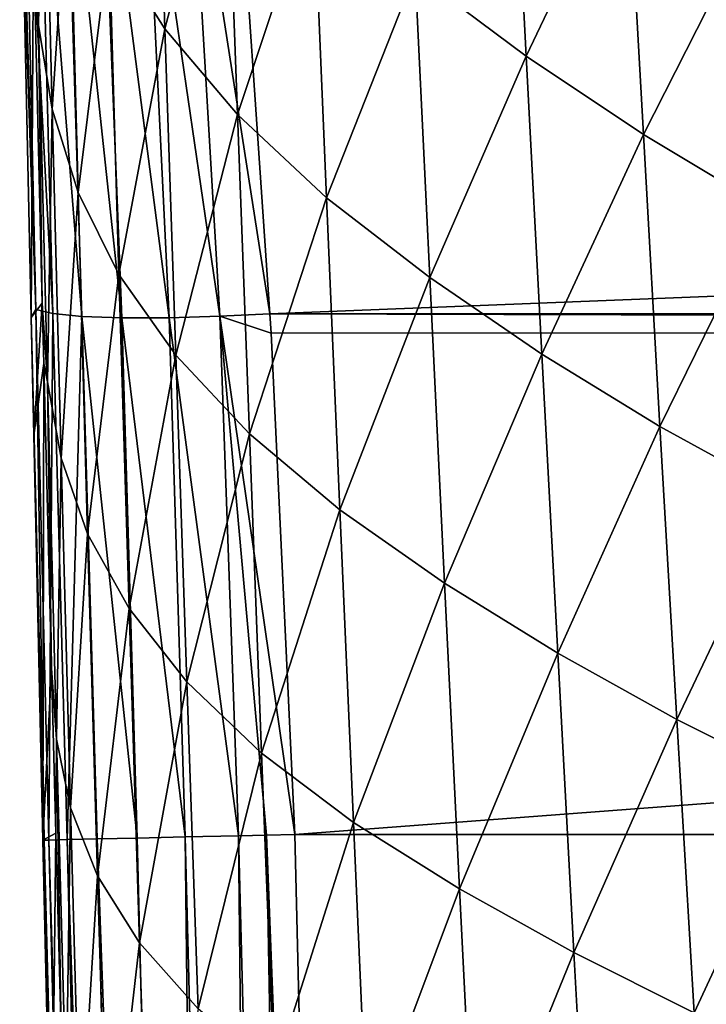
# Model space of a CAD drawing. Header units: metres. Extents: x -26 to 26, y -147 to 24.
# Tile 153 of 254: x -21.35 to -17.26, y -53.5 to -47.64. Entities that reach past the tile are written whole.
import ezdxf

# ---------------------------------------------------------------- set-up
doc = ezdxf.new("R2010")
doc.units = ezdxf.units.M
doc.layers.add('solid_12_411_052_XXX', color=7, linetype='CONTINUOUS')

msp = doc.modelspace()

# ---------------------------------------------------------------- linework, layer by layer
at = {"layer": 'solid_12_411_052_XXX'}
for points in [[(-21.285137, -45.554878, 108.349052), (-21.23521, -47.676785, 108.502457), (-21.265656, -47.165508, 109.27153)], [(-21.285137, -45.554878, 108.349052), (-21.205999, -46.100334, 107.59317), (-21.23521, -47.676785, 108.502457)], [(-20.544319, -45.762417, 105.264923), (-20.482971, -47.697918, 105.461899), (-20.815311, -47.174725, 106.13929)], [(-20.544319, -45.762417, 105.264923), (-20.120134, -46.315811, 104.642311), (-20.482971, -47.697918, 105.461899)], [(-21.205999, -46.100334, 107.59317), (-21.15485, -48.176258, 107.742325), (-21.23521, -47.676785, 108.502457)], [(-21.205999, -46.100334, 107.59317), (-21.053505, -46.641338, 106.853622), (-21.15485, -48.176258, 107.742325)], [(-18.424812, -46.098595, 102.905312), (-18.334295, -47.860813, 103.180618), (-18.993355, -47.36797, 103.610817)], [(-18.424812, -46.098595, 102.905312), (-17.732037, -46.601952, 102.499229), (-18.334295, -47.860813, 103.180618)], [(-21.321665, -46.216263, 120.679283), (-21.347574, -46.262589, 120.400925), (-21.250776, -49.368973, 120.289253)], [(-21.321665, -46.216263, 120.679283), (-21.250776, -49.368973, 120.289253), (-21.150669, -49.392788, 120.590942)], [(-21.321665, -46.216263, 120.679283), (-21.150669, -49.392788, 120.590942), (-21.231464, -46.253445, 120.948318)], [(-21.250776, -49.368973, 120.289253), (-21.347574, -46.262589, 120.400925), (-21.331352, -47.032291, 120.283539)], [(-21.231464, -46.253445, 120.948318), (-21.150669, -49.392788, 120.590942), (-20.977654, -49.410027, 120.873665)], [(-21.231464, -46.253445, 120.948318), (-20.977654, -49.410027, 120.873665), (-21.075891, -46.283825, 121.2006)], [(-21.075891, -46.283825, 121.2006), (-20.977654, -49.410027, 120.873665), (-20.740202, -49.418682, 121.111961)], [(-21.075891, -46.283825, 121.2006), (-20.740202, -49.418682, 121.111961), (-20.862583, -46.304268, 121.413467)], [(-20.862583, -46.304268, 121.413467), (-20.740202, -49.418682, 121.111961), (-20.457825, -49.418049, 121.286278)], [(-20.862583, -46.304268, 121.413467), (-20.457825, -49.418049, 121.286278), (-20.609047, -46.31311, 121.569504)], [(-20.609047, -46.31311, 121.569504), (-20.156006, -49.408894, 121.388046), (-20.33812, -46.31057, 121.661026)], [(-20.609047, -46.31311, 121.569504), (-20.457825, -49.418049, 121.286278), (-20.156006, -49.408894, 121.388046)], [(-20.120134, -46.315811, 104.642311), (-20.051712, -48.208332, 104.837006), (-20.482971, -47.697918, 105.461899)], [(-20.33812, -46.31057, 121.661026), (-19.859322, -49.394337, 121.420341), (-20.071966, -46.294846, 121.6912)], [(-20.33812, -46.31057, 121.661026), (-20.156006, -49.408894, 121.388046), (-19.859322, -49.394337, 121.420341)], [(-20.120134, -46.315811, 104.642311), (-19.598917, -46.852028, 104.087456), (-20.051712, -48.208332, 104.837006)], [(19.968214, -47.815693, 121.535553), (20.072145, -46.292648, 121.69146), (-20.071966, -46.294846, 121.6912)], [(19.968214, -47.815693, 121.535553), (-20.071966, -46.294846, 121.6912), (-19.859322, -49.394337, 121.420341)], [(-17.732037, -46.601952, 102.499229), (-17.635897, -48.327969, 102.778831), (-18.334295, -47.860813, 103.180618)], [(-17.732037, -46.601952, 102.499229), (-17.001553, -47.075069, 102.119354), (-17.635897, -48.327969, 102.778831)], [(-21.053505, -46.641338, 106.853622), (-20.999512, -48.671841, 106.998398), (-21.15485, -48.176258, 107.742325)], [(-21.053505, -46.641338, 106.853622), (-20.815311, -47.174725, 106.13929), (-20.999512, -48.671841, 106.998398)], [(-19.598917, -46.852028, 104.087456), (-19.522203, -48.7029, 104.282806), (-20.051712, -48.208332, 104.837006)], [(-19.598917, -46.852028, 104.087456), (-18.993355, -47.36797, 103.610817), (-19.522203, -48.7029, 104.282806)], [(-21.265656, -47.165508, 109.27153), (-21.279594, -49.416683, 119.98542), (-21.331352, -47.032291, 120.283539)], [(-21.250776, -49.368973, 120.289253), (-21.331352, -47.032291, 120.283539), (-21.279594, -49.416683, 119.98542)], [(-17.001553, -47.075069, 102.119354), (-16.901695, -48.767056, 102.403328), (-17.635897, -48.327969, 102.778831)], [(-21.265656, -47.165508, 109.27153), (-21.213303, -49.330353, 109.379395), (-21.279594, -49.416683, 119.98542)], [(-21.23521, -47.676785, 108.502457), (-21.213303, -49.330353, 109.379395), (-21.265656, -47.165508, 109.27153)], [(-20.815311, -47.174725, 106.13929), (-20.757038, -49.160442, 106.28006), (-20.999512, -48.671841, 106.998398)], [(-20.815311, -47.174725, 106.13929), (-20.482971, -47.697918, 105.461899), (-20.757038, -49.160442, 106.28006)], [(-18.993355, -47.36797, 103.610817), (-18.907867, -49.178772, 103.810379), (-19.522203, -48.7029, 104.282806)], [(-18.993355, -47.36797, 103.610817), (-18.334295, -47.860813, 103.180618), (-18.907867, -49.178772, 103.810379)], [(-21.23521, -47.676785, 108.502457), (-21.182755, -49.798897, 108.607224), (-21.213303, -49.330353, 109.379395)], [(-21.23521, -47.676785, 108.502457), (-21.15485, -48.176258, 107.742325), (-21.182755, -49.798897, 108.607224)], [(-20.482971, -47.697918, 105.461899), (-20.419067, -49.63969, 105.599663), (-20.757038, -49.160442, 106.28006)], [(-20.482971, -47.697918, 105.461899), (-20.051712, -48.208332, 104.837006), (-20.419067, -49.63969, 105.599663)], [(19.859522, -49.391697, 121.420494), (19.968214, -47.815693, 121.535553), (-19.859322, -49.394337, 121.420341)], [(-18.334295, -47.860813, 103.180618), (-18.241341, -49.633339, 103.385803), (-18.907867, -49.178772, 103.810379)], [(-18.334295, -47.860813, 103.180618), (-17.635897, -48.327969, 102.778831), (-18.241341, -49.633339, 103.385803)], [(-21.15485, -48.176258, 107.742325), (-21.101257, -50.252693, 107.843597), (-21.182755, -49.798897, 108.607224)], [(-21.15485, -48.176258, 107.742325), (-20.999512, -48.671841, 106.998398), (-21.101257, -50.252693, 107.843597)], [(-20.051712, -48.208332, 104.837006), (-19.980839, -50.107246, 104.973648), (-20.419067, -49.63969, 105.599663)], [(-20.051712, -48.208332, 104.837006), (-19.522203, -48.7029, 104.282806), (-19.980839, -50.107246, 104.973648)], [(-17.635897, -48.327969, 102.778831), (-17.537436, -50.064209, 102.989853), (-18.241341, -49.633339, 103.385803)], [(-17.635897, -48.327969, 102.778831), (-16.901695, -48.767056, 102.403328), (-17.537436, -50.064209, 102.989853)], [(-20.999512, -48.671841, 106.998398), (-20.943157, -50.703156, 107.096039), (-21.101257, -50.252693, 107.843597)], [(-20.999512, -48.671841, 106.998398), (-20.757038, -49.160442, 106.28006), (-20.943157, -50.703156, 107.096039)], [(-19.522203, -48.7029, 104.282806), (-19.443142, -50.560287, 104.421227), (-19.980839, -50.107246, 104.973648)], [(-19.522203, -48.7029, 104.282806), (-18.907867, -49.178772, 103.810379), (-19.443142, -50.560287, 104.421227)], [(-16.901695, -48.767056, 102.403328), (-16.799633, -50.469193, 102.620209), (-17.537436, -50.064209, 102.989853)], [(-20.757038, -49.160442, 106.28006), (-20.696493, -51.147259, 106.374397), (-20.943157, -50.703156, 107.096039)], [(-20.757038, -49.160442, 106.28006), (-20.419067, -49.63969, 105.599663), (-20.696493, -51.147259, 106.374397)], [(-18.907867, -49.178772, 103.810379), (-18.820133, -50.996204, 103.954056), (-19.443142, -50.560287, 104.421227)], [(-18.907867, -49.178772, 103.810379), (-18.241341, -49.633339, 103.385803), (-18.820133, -50.996204, 103.954056)], [(-21.213303, -49.330353, 109.379395), (-21.264086, -50.115387, 119.922874), (-21.279594, -49.416683, 119.98542)], [(-21.250776, -49.368973, 120.289253), (-21.279594, -49.416683, 119.98542), (-21.201559, -52.525223, 119.988632)], [(-21.213303, -49.330353, 109.379395), (-21.204403, -49.688637, 109.39344), (-21.264086, -50.115387, 119.922874)], [(-21.250776, -49.368973, 120.289253), (-21.201559, -52.525223, 119.988632), (-21.174316, -52.524609, 120.155365)], [(-21.150669, -49.392788, 120.590942), (-21.250776, -49.368973, 120.289253), (-21.174316, -52.524609, 120.155365)], [(-21.182755, -49.798897, 108.607224), (-21.204403, -49.688637, 109.39344), (-21.213303, -49.330353, 109.379395)], [(-21.264086, -50.115387, 119.922874), (-21.201559, -52.525223, 119.988632), (-21.279594, -49.416683, 119.98542)], [(-21.150669, -49.392788, 120.590942), (-21.174316, -52.524609, 120.155365), (-21.064695, -52.522129, 120.474403)], [(-20.977654, -49.410027, 120.873665), (-21.150669, -49.392788, 120.590942), (-21.064695, -52.522129, 120.474403)], [(-20.977654, -49.410027, 120.873665), (-21.064695, -52.522129, 120.474403), (-20.886631, -52.518105, 120.760796)], [(-20.977654, -49.410027, 120.873665), (-20.886631, -52.518105, 120.760796), (-20.648869, -52.51273, 121.000336)], [(-20.740202, -49.418682, 121.111961), (-20.977654, -49.410027, 120.873665), (-20.648869, -52.51273, 121.000336)], [(-20.457825, -49.418049, 121.286278), (-20.740202, -49.418682, 121.111961), (-20.363562, -52.506275, 121.180649)], [(-20.740202, -49.418682, 121.111961), (-20.648869, -52.51273, 121.000336), (-20.363562, -52.506275, 121.180649)], [(-20.156006, -49.408894, 121.388046), (-20.457825, -49.418049, 121.286278), (-20.045385, -52.499084, 121.292519)], [(-20.457825, -49.418049, 121.286278), (-20.363562, -52.506275, 121.180649), (-20.045385, -52.499084, 121.292519)], [(-19.851803, -49.50848, 121.413834), (-19.859322, -49.394337, 121.420341), (-20.156006, -49.408894, 121.388046)], [(-20.156006, -49.408894, 121.388046), (-19.878931, -52.495319, 121.32093), (-19.710291, -52.491505, 121.330444)], [(-19.851803, -49.50848, 121.413834), (-20.156006, -49.408894, 121.388046), (-19.710291, -52.491505, 121.330444)], [(-20.156006, -49.408894, 121.388046), (-20.045385, -52.499084, 121.292519), (-19.878931, -52.495319, 121.32093)], [(19.851942, -49.506718, 121.413933), (19.859522, -49.391697, 121.420494), (-19.859322, -49.394337, 121.420341)], [(19.851942, -49.506718, 121.413933), (-19.859322, -49.394337, 121.420341), (-19.851803, -49.50848, 121.413834)], [(19.851942, -49.506718, 121.413933), (-19.851803, -49.50848, 121.413834), (-19.710291, -52.491505, 121.330444)], [(19.851942, -49.506718, 121.413933), (-19.710291, -52.491505, 121.330444), (19.710333, -52.491505, 121.330444)], [(-20.419067, -49.63969, 105.599663), (-20.35298, -51.582832, 105.691689), (-20.696493, -51.147259, 106.374397)], [(-20.419067, -49.63969, 105.599663), (-19.980839, -50.107246, 104.973648), (-20.35298, -51.582832, 105.691689)], [(-18.241341, -49.633339, 103.385803), (-18.14624, -51.412605, 103.536133), (-18.820133, -50.996204, 103.954056)], [(-18.241341, -49.633339, 103.385803), (-17.537436, -50.064209, 102.989853), (-18.14624, -51.412605, 103.536133)], [(-21.204403, -49.688637, 109.39344), (-21.209883, -52.525414, 119.819862), (-21.264086, -50.115387, 119.922874)], [(-21.204403, -49.688637, 109.39344), (-21.158434, -51.501331, 109.452621), (-21.209883, -52.525414, 119.819862)], [(-21.182755, -49.798897, 108.607224), (-21.158434, -51.501331, 109.452621), (-21.204403, -49.688637, 109.39344)], [(-21.182755, -49.798897, 108.607224), (-21.127939, -51.924278, 108.677521), (-21.158434, -51.501331, 109.452621)], [(-21.182755, -49.798897, 108.607224), (-21.101257, -50.252693, 107.843597), (-21.127939, -51.924278, 108.677521)], [(-17.537436, -50.064209, 102.989853), (-17.436932, -51.807301, 103.146988), (-18.14624, -51.412605, 103.536133)], [(-17.537436, -50.064209, 102.989853), (-16.799633, -50.469193, 102.620209), (-17.436932, -51.807301, 103.146988)], [(-21.264086, -50.115387, 119.922874), (-21.209883, -52.525414, 119.819862), (-21.201559, -52.525223, 119.988632)], [(-19.980839, -50.107246, 104.973648), (-19.907867, -52.007793, 105.065201), (-20.35298, -51.582832, 105.691689)], [(-19.980839, -50.107246, 104.973648), (-19.443142, -50.560287, 104.421227), (-19.907867, -52.007793, 105.065201)], [(-21.101257, -50.252693, 107.843597), (-21.045382, -52.33234, 107.910606), (-21.127939, -51.924278, 108.677521)], [(-21.101257, -50.252693, 107.843597), (-20.943157, -50.703156, 107.096039), (-21.045382, -52.33234, 107.910606)], [(-16.799633, -50.469193, 102.620209), (-16.695629, -52.178276, 102.784111), (-17.436932, -51.807301, 103.146988)], [(-19.443142, -50.560287, 104.421227), (-19.362068, -52.419563, 104.515182), (-19.907867, -52.007793, 105.065201)], [(-19.443142, -50.560287, 104.421227), (-18.820133, -50.996204, 103.954056), (-19.362068, -52.419563, 104.515182)], [(-20.943157, -50.703156, 107.096039), (-20.884604, -52.737625, 107.159599), (-21.045382, -52.33234, 107.910606)], [(-20.943157, -50.703156, 107.096039), (-20.696493, -51.147259, 106.374397), (-20.884604, -52.737625, 107.159599)], [(-18.820133, -50.996204, 103.954056), (-18.730474, -52.815769, 104.053879), (-19.362068, -52.419563, 104.515182)], [(-18.820133, -50.996204, 103.954056), (-18.14624, -51.412605, 103.536133), (-18.730474, -52.815769, 104.053879)], [(-20.696493, -51.147259, 106.374397), (-20.633829, -53.137177, 106.434837), (-20.884604, -52.737625, 107.159599)], [(-20.696493, -51.147259, 106.374397), (-20.35298, -51.582832, 105.691689), (-20.633829, -53.137177, 106.434837)], [(-18.14624, -51.412605, 103.536133), (-18.049303, -53.194237, 103.643173), (-18.730474, -52.815769, 104.053879)], [(-18.14624, -51.412605, 103.536133), (-17.436932, -51.807301, 103.146988), (-18.049303, -53.194237, 103.643173)], [(-21.158434, -51.501331, 109.452621), (-21.132906, -52.483227, 109.47731), (-21.209883, -52.525414, 119.819862)], [(-21.127939, -51.924278, 108.677521), (-21.132906, -52.483227, 109.47731), (-21.158434, -51.501331, 109.452621)], [(-20.35298, -51.582832, 105.691689), (-20.284855, -53.529022, 105.749992), (-20.633829, -53.137177, 106.434837)], [(-20.35298, -51.582832, 105.691689), (-19.907867, -52.007793, 105.065201), (-20.284855, -53.529022, 105.749992)], [(-17.436932, -51.807301, 103.146988), (-17.334681, -53.552975, 103.261391), (-18.049303, -53.194237, 103.643173)], [(-17.436932, -51.807301, 103.146988), (-16.695629, -52.178276, 102.784111), (-17.334681, -53.552975, 103.261391)], [(-21.127939, -51.924278, 108.677521), (-21.10148, -53.671093, 109.502335), (-21.132906, -52.483227, 109.47731)], [(-21.127939, -51.924278, 108.677521), (-21.070917, -54.05587, 108.724342), (-21.10148, -53.671093, 109.502335)], [(-21.127939, -51.924278, 108.677521), (-21.045382, -52.33234, 107.910606), (-21.070917, -54.05587, 108.724342)], [(-19.907867, -52.007793, 105.065201), (-19.832941, -53.911339, 105.123207), (-20.284855, -53.529022, 105.749992)], [(-19.907867, -52.007793, 105.065201), (-19.362068, -52.419563, 104.515182), (-19.832941, -53.911339, 105.123207)], [(-16.695629, -52.178276, 102.784111), (-16.589966, -53.890156, 102.905807), (-17.334681, -53.552975, 103.261391)], [(-21.045382, -52.33234, 107.910606), (-20.987373, -54.417912, 107.953896), (-21.070917, -54.05587, 108.724342)], [(-21.045382, -52.33234, 107.910606), (-20.884604, -52.737625, 107.159599), (-20.987373, -54.417912, 107.953896)], [(-19.362068, -52.419563, 104.515182), (-19.279123, -54.281792, 104.575752), (-19.832941, -53.911339, 105.123207)], [(-19.362068, -52.419563, 104.515182), (-18.730474, -52.815769, 104.053879), (-19.279123, -54.281792, 104.575752)], [(-21.132906, -52.483227, 109.47731), (-21.15844, -54.767628, 119.818527), (-21.209883, -52.525414, 119.819862)], [(-21.132906, -52.483227, 109.47731), (-21.10148, -53.671093, 109.502335), (-21.15844, -54.767628, 119.818527)], [(-21.201559, -52.525223, 119.988632), (-21.209883, -52.525414, 119.819862), (-20.664307, -73.258163, 120.124001)], [(-21.209883, -52.525414, 119.819862), (-21.15844, -54.767628, 119.818527), (-20.664307, -73.258163, 120.124001)], [(-21.174316, -52.524609, 120.155365), (-21.201559, -52.525223, 119.988632), (-20.664307, -73.258163, 120.124001)], [(-21.064695, -52.522129, 120.474403), (-21.174316, -52.524609, 120.155365), (-20.56032, -73.255394, 120.448013)], [(-21.174316, -52.524609, 120.155365), (-20.664307, -73.258163, 120.124001), (-20.56032, -73.255394, 120.448013)], [(-20.886631, -52.518105, 120.760796), (-21.064695, -52.522129, 120.474403), (-20.377735, -73.250526, 120.750977)], [(-21.064695, -52.522129, 120.474403), (-20.56032, -73.255394, 120.448013), (-20.377735, -73.250526, 120.750977)], [(-20.648869, -52.51273, 121.000336), (-20.886631, -52.518105, 120.760796), (-20.126053, -73.243813, 121.005333)], [(-20.886631, -52.518105, 120.760796), (-20.377735, -73.250526, 120.750977), (-20.126053, -73.243813, 121.005333)], [(-20.363562, -52.506275, 121.180649), (-20.648869, -52.51273, 121.000336), (-20.126053, -73.243813, 121.005333)], [(-20.045385, -52.499084, 121.292519), (-20.363562, -52.506275, 121.180649), (-19.826681, -73.235832, 121.190308)], [(-20.363562, -52.506275, 121.180649), (-20.126053, -73.243813, 121.005333), (-19.826681, -73.235832, 121.190308)], [(-19.878931, -52.495319, 121.32093), (-20.045385, -52.499084, 121.292519), (-19.507191, -73.227318, 121.297325)], [(-20.045385, -52.499084, 121.292519), (-19.826681, -73.235832, 121.190308), (-19.507191, -73.227318, 121.297325)], [(-19.878931, -52.495319, 121.32093), (-19.434074, -63.966743, 121.330444), (-19.710291, -52.491505, 121.330444)], [(-19.878931, -52.495319, 121.32093), (-19.196821, -73.114609, 121.330444), (-19.434074, -63.966743, 121.330444)], [(-19.878931, -52.495319, 121.32093), (-19.507191, -73.227318, 121.297325), (-19.196821, -73.114609, 121.330444)], [(19.710333, -52.491505, 121.330444), (-19.710291, -52.491505, 121.330444), (-19.434074, -63.966743, 121.330444)], [(19.433222, -64.001778, 121.330444), (19.710333, -52.491505, 121.330444), (-19.434074, -63.966743, 121.330444)], [(-20.884604, -52.737625, 107.159599), (-20.823994, -54.77774, 107.199211), (-20.987373, -54.417912, 107.953896)], [(-20.884604, -52.737625, 107.159599), (-20.633829, -53.137177, 106.434837), (-20.823994, -54.77774, 107.199211)], [(-18.730474, -52.815769, 104.053879), (-18.639027, -54.638237, 104.120468), (-19.279123, -54.281792, 104.575752)], [(-18.730474, -52.815769, 104.053879), (-18.049303, -53.194237, 103.643173), (-18.639027, -54.638237, 104.120468)], [(-20.633829, -53.137177, 106.434837), (-20.569185, -55.132469, 106.471107), (-20.823994, -54.77774, 107.199211)], [(-20.633829, -53.137177, 106.434837), (-20.284855, -53.529022, 105.749992), (-20.569185, -55.132469, 106.471107)], [(-18.049303, -53.194237, 103.643173), (-17.950659, -54.978725, 103.717133), (-18.639027, -54.638237, 104.120468)], [(-18.049303, -53.194237, 103.643173), (-17.334681, -53.552975, 103.261391), (-17.950659, -54.978725, 103.717133)]]:
    msp.add_3dface(points, dxfattribs=at)

doc.saveas('drawing.dxf')
